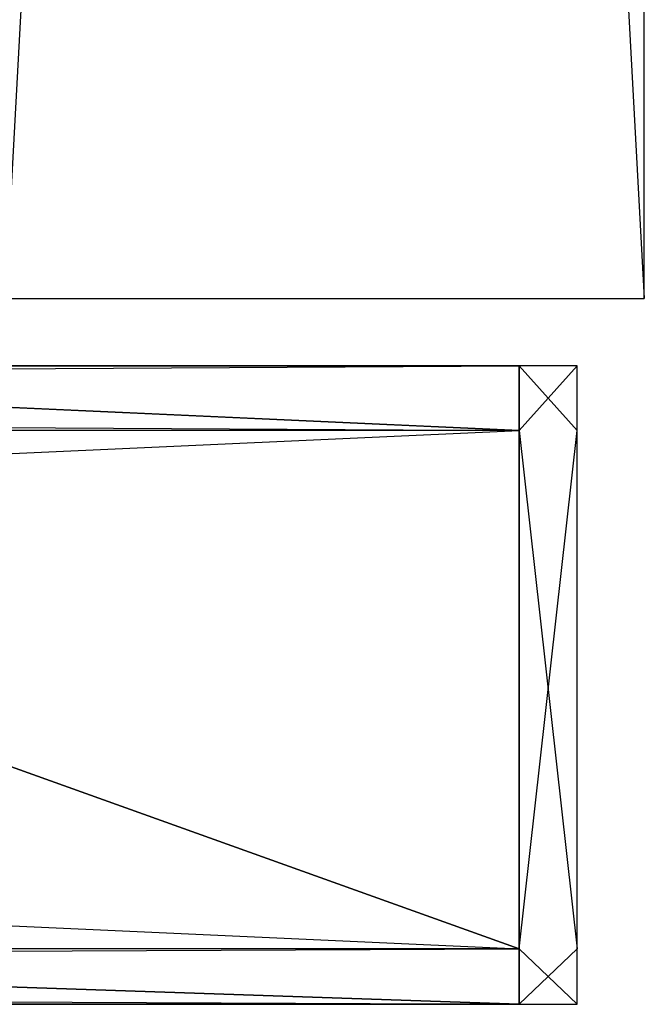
# Model space of a CAD drawing. Extents: x -0.35 to 0, y -0.372 to 0.
# Tile 72 of 75: x -0.019 to 0, y -0.37 to -0.341. Entities that reach past the tile are written whole.
import ezdxf

# ---------------------------------------------------------------- set-up
doc = ezdxf.new("R2010")
doc.units = 0
for name, color, linetype in [('L12_KORPUS_N_A707__7___REPLACEM', 7, 'CONTINUOUS'), ('L24_FRONTM_N_A707__0___REPLACEM', 7, 'CONTINUOUS'), ('L3_FRONTU_N_A707__0___REPLACEMT', 7, 'CONTINUOUS'), ('L9_FRONTO_N_A707__0___REPLACEMT', 7, 'CONTINUOUS')]:
    doc.layers.add(name, color=color, linetype=linetype)

msp = doc.modelspace()

# ---------------------------------------------------------------- linework, layer by layer
at = {"layer": 'L12_KORPUS_N_A707__7___REPLACEM', "color": 8}
for points, invisible_edges in [([(0, 0), (-0.019, -0.349), (-0.019, 0), (0, 0)], 13), ([(-0.019, -0.349), (0, 0), (0, -0.349), (-0.019, -0.349)], 14), ([(0, -0.349, 1.65), (-0.019, 0, 1.65), (-0.019, -0.349, 1.65), (0, -0.349, 1.65)], 13), ([(-0.019, 0, 1.65), (0, -0.349, 1.65), (0, 0, 1.65), (-0.019, 0, 1.65)], 14), ([(0, 0), (0, -0.349, 1.65), (0, -0.349), (0, 0)], 13), ([(0, -0.349, 1.65), (0, 0), (0, 0, 1.65), (0, -0.349, 1.65)], 14), ([(0, -0.349, 1.65), (-0.019, -0.349), (0, -0.349), (0, -0.349, 1.65)], 13), ([(-0.019, -0.349), (0, -0.349, 1.65), (-0.019, -0.349, 1.65), (-0.019, -0.349)], 14)]:
    msp.add_3dface(points, dxfattribs=dict(at, invisible_edges=invisible_edges))
at = {"layer": 'L24_FRONTM_N_A707__0___REPLACEM', "color": 8}
for points, invisible_edges in [([(-0.003722, -0.351, 0.68429), (-0.0597, -0.351, 0.54959), (-0.061342, -0.351, 0.549834), (-0.003722, -0.351, 0.68429)], 15), ([(-0.003722, -0.351, 0.68429), (-0.061342, -0.351, 0.549834), (-0.056527, -0.351, 0.658372), (-0.003722, -0.351, 0.68429)], 15), ([(-0.003722, -0.351, 0.68429), (-0.056527, -0.351, 0.548628), (-0.0597, -0.351, 0.54959), (-0.003722, -0.351, 0.68429)], 15), ([(-0.003722, -0.351, 0.68429), (-0.053602, -0.351, 0.547065), (-0.056527, -0.351, 0.548628), (-0.003722, -0.351, 0.68429)], 15), ([(-0.003722, -0.351, 0.68429), (-0.056527, -0.351, 0.658372), (-0.053602, -0.351, 0.659935), (-0.003722, -0.351, 0.68429)], 15), ([(-0.003722, -0.351, 0.68429), (-0.051039, -0.351, 0.544961), (-0.053602, -0.351, 0.547065), (-0.003722, -0.351, 0.68429)], 13), ([(-0.003722, -0.351, 0.68429), (-0.053602, -0.351, 0.659935), (-0.051039, -0.351, 0.662039), (-0.003722, -0.351, 0.68429)], 15), ([(-0.003722, -0.351, 0.68429), (-0.048935, -0.351, 0.542398), (-0.051039, -0.351, 0.544961), (-0.003722, -0.351, 0.68429)], 10), ([(-0.003722, -0.351, 0.68429), (-0.051039, -0.351, 0.662039), (-0.048935, -0.351, 0.664602), (-0.003722, -0.351, 0.68429)], 15), ([(-0.003722, -0.351, 0.68429), (-0.047372, -0.351, 0.539473), (-0.048935, -0.351, 0.542398), (-0.003722, -0.351, 0.68429)], 13), ([(-0.003722, -0.351, 0.68429), (-0.048935, -0.351, 0.664602), (-0.047372, -0.351, 0.667527), (-0.003722, -0.351, 0.68429)], 15), ([(-0.003722, -0.351, 0.68429), (-0.04641, -0.351, 0.5363), (-0.047372, -0.351, 0.539473), (-0.003722, -0.351, 0.68429)], 10), ([(-0.003722, -0.351, 0.68429), (-0.047372, -0.351, 0.667527), (-0.04641, -0.351, 0.6707), (-0.003722, -0.351, 0.68429)], 15), ([(-0.003722, -0.352928, 0.686), (-0.046085, -0.351, 0.686), (-0.046786, -0.352928, 0.686), (-0.003722, -0.352928, 0.686)], 13), ([(-0.046085, -0.351, 0.521), (-0.003722, -0.352928, 0.521), (-0.046786, -0.352928, 0.521), (-0.046085, -0.351, 0.521)], 13), ([(-0.003722, -0.351, 0.68429), (-0.046166, -0.351, 0.534658), (-0.04641, -0.351, 0.5363), (-0.003722, -0.351, 0.68429)], 13), ([(-0.003722, -0.351, 0.68429), (-0.04641, -0.351, 0.6707), (-0.046166, -0.351, 0.672342), (-0.003722, -0.351, 0.68429)], 15), ([(-0.046166, -0.351, 0.534658), (-0.003722, -0.351, 0.522414), (-0.046101, -0.351, 0.522414), (-0.046166, -0.351, 0.534658)], 13), ([(-0.003722, -0.351, 0.522414), (-0.046166, -0.351, 0.534658), (-0.003722, -0.351, 0.68429), (-0.003722, -0.351, 0.522414)], 10), ([(-0.003722, -0.351, 0.68429), (-0.046166, -0.351, 0.672342), (-0.046101, -0.351, 0.684585), (-0.003722, -0.351, 0.68429)], 15), ([(-0.046101, -0.351, 0.684585), (-0.003722, -0.351, 0.686), (-0.003722, -0.351, 0.68429), (-0.046101, -0.351, 0.684585)], 13), ([(-0.003722, -0.351, 0.686), (-0.046101, -0.351, 0.684585), (-0.046085, -0.351, 0.686), (-0.003722, -0.351, 0.686)], 14), ([(-0.046101, -0.351, 0.522414), (-0.003722, -0.351, 0.521), (-0.046085, -0.351, 0.521), (-0.046101, -0.351, 0.522414)], 13), ([(-0.003722, -0.351, 0.521), (-0.046101, -0.351, 0.522414), (-0.003722, -0.351, 0.522414), (-0.003722, -0.351, 0.521)], 14), ([(-0.046085, -0.351, 0.686), (-0.003722, -0.352928, 0.686), (-0.003722, -0.351, 0.686), (-0.046085, -0.351, 0.686)], 14), ([(-0.003722, -0.352928, 0.521), (-0.046085, -0.351, 0.521), (-0.003722, -0.351, 0.521), (-0.003722, -0.352928, 0.521)], 14), ([(-0.003722, -0.351, 0.522414), (-0.002, -0.351, 0.521), (-0.003722, -0.351, 0.521), (-0.003722, -0.351, 0.522414)], 13), ([(-0.002, -0.351, 0.521), (-0.003722, -0.351, 0.522414), (-0.002, -0.351, 0.522414), (-0.002, -0.351, 0.521)], 14), ([(-0.002, -0.351, 0.521), (-0.003722, -0.352928, 0.521), (-0.003722, -0.351, 0.521), (-0.002, -0.351, 0.521)], 13), ([(-0.003722, -0.352928, 0.521), (-0.002, -0.351, 0.521), (-0.002, -0.352928, 0.521), (-0.003722, -0.352928, 0.521)], 14), ([(-0.002, -0.352928, 0.686), (-0.003722, -0.351, 0.686), (-0.003722, -0.352928, 0.686), (-0.002, -0.352928, 0.686)], 13), ([(-0.003722, -0.351, 0.686), (-0.002, -0.352928, 0.686), (-0.002, -0.351, 0.686), (-0.003722, -0.351, 0.686)], 14), ([(-0.003722, -0.351, 0.68429), (-0.002, -0.351, 0.522414), (-0.003722, -0.351, 0.522414), (-0.003722, -0.351, 0.68429)], 13), ([(-0.002, -0.351, 0.522414), (-0.003722, -0.351, 0.68429), (-0.002, -0.351, 0.68429), (-0.002, -0.351, 0.522414)], 14), ([(-0.003722, -0.351, 0.686), (-0.002, -0.351, 0.68429), (-0.003722, -0.351, 0.68429), (-0.003722, -0.351, 0.686)], 13), ([(-0.002, -0.351, 0.68429), (-0.003722, -0.351, 0.686), (-0.002, -0.351, 0.686), (-0.002, -0.351, 0.68429)], 14), ([(-0.002, -0.351, 0.522414), (-0.002, -0.352928, 0.68429), (-0.002, -0.352928, 0.522414), (-0.002, -0.351, 0.522414)], 13), ([(-0.002, -0.352928, 0.68429), (-0.002, -0.351, 0.522414), (-0.002, -0.351, 0.68429), (-0.002, -0.352928, 0.68429)], 14), ([(-0.002, -0.351, 0.521), (-0.002, -0.352928, 0.522414), (-0.002, -0.352928, 0.521), (-0.002, -0.351, 0.521)], 13), ([(-0.002, -0.352928, 0.522414), (-0.002, -0.351, 0.521), (-0.002, -0.351, 0.522414), (-0.002, -0.352928, 0.522414)], 14), ([(-0.002, -0.351, 0.68429), (-0.002, -0.352928, 0.686), (-0.002, -0.352928, 0.68429), (-0.002, -0.351, 0.68429)], 13), ([(-0.002, -0.352928, 0.686), (-0.002, -0.351, 0.68429), (-0.002, -0.351, 0.686), (-0.002, -0.352928, 0.686)], 14), ([(-0.003722, -0.368345, 0.686), (-0.046786, -0.352928, 0.686), (-0.052398, -0.368345, 0.686), (-0.003722, -0.368345, 0.686)], 13), ([(-0.046786, -0.352928, 0.521), (-0.003722, -0.368345, 0.521), (-0.052398, -0.368345, 0.521), (-0.046786, -0.352928, 0.521)], 13), ([(-0.046786, -0.352928, 0.686), (-0.003722, -0.368345, 0.686), (-0.003722, -0.352928, 0.686), (-0.046786, -0.352928, 0.686)], 14), ([(-0.003722, -0.368345, 0.521), (-0.046786, -0.352928, 0.521), (-0.003722, -0.352928, 0.521), (-0.003722, -0.368345, 0.521)], 14), ([(-0.002, -0.352928, 0.521), (-0.003722, -0.368345, 0.521), (-0.003722, -0.352928, 0.521), (-0.002, -0.352928, 0.521)], 13), ([(-0.003722, -0.368345, 0.521), (-0.002, -0.352928, 0.521), (-0.002, -0.368345, 0.521), (-0.003722, -0.368345, 0.521)], 14), ([(-0.002, -0.368345, 0.686), (-0.003722, -0.352928, 0.686), (-0.003722, -0.368345, 0.686), (-0.002, -0.368345, 0.686)], 13), ([(-0.003722, -0.352928, 0.686), (-0.002, -0.368345, 0.686), (-0.002, -0.352928, 0.686), (-0.003722, -0.352928, 0.686)], 14), ([(-0.002, -0.352928, 0.521), (-0.002, -0.368345, 0.522414), (-0.002, -0.368345, 0.521), (-0.002, -0.352928, 0.521)], 13), ([(-0.002, -0.368345, 0.522414), (-0.002, -0.352928, 0.521), (-0.002, -0.352928, 0.522414), (-0.002, -0.368345, 0.522414)], 14), ([(-0.002, -0.352928, 0.522414), (-0.002, -0.368345, 0.68429), (-0.002, -0.368345, 0.522414), (-0.002, -0.352928, 0.522414)], 13), ([(-0.002, -0.368345, 0.68429), (-0.002, -0.352928, 0.522414), (-0.002, -0.352928, 0.68429), (-0.002, -0.368345, 0.68429)], 14), ([(-0.002, -0.352928, 0.68429), (-0.002, -0.368345, 0.686), (-0.002, -0.368345, 0.68429), (-0.002, -0.352928, 0.68429)], 13), ([(-0.002, -0.368345, 0.686), (-0.002, -0.352928, 0.68429), (-0.002, -0.352928, 0.686), (-0.002, -0.368345, 0.686)], 14), ([(-0.003722, -0.37, 0.686), (-0.052398, -0.368345, 0.686), (-0.053, -0.37, 0.686), (-0.003722, -0.37, 0.686)], 13), ([(-0.052398, -0.368345, 0.521), (-0.003722, -0.37, 0.521), (-0.053, -0.37, 0.521), (-0.052398, -0.368345, 0.521)], 13), ([(-0.052398, -0.368345, 0.686), (-0.003722, -0.37, 0.686), (-0.003722, -0.368345, 0.686), (-0.052398, -0.368345, 0.686)], 14), ([(-0.003722, -0.37, 0.521), (-0.052398, -0.368345, 0.521), (-0.003722, -0.368345, 0.521), (-0.003722, -0.37, 0.521)], 14), ([(-0.002, -0.368345, 0.521), (-0.003722, -0.37, 0.521), (-0.003722, -0.368345, 0.521), (-0.002, -0.368345, 0.521)], 13), ([(-0.003722, -0.37, 0.521), (-0.002, -0.368345, 0.521), (-0.002, -0.37, 0.521), (-0.003722, -0.37, 0.521)], 14), ([(-0.002, -0.37, 0.686), (-0.003722, -0.368345, 0.686), (-0.003722, -0.37, 0.686), (-0.002, -0.37, 0.686)], 13), ([(-0.003722, -0.368345, 0.686), (-0.002, -0.37, 0.686), (-0.002, -0.368345, 0.686), (-0.003722, -0.368345, 0.686)], 14), ([(-0.002, -0.368345, 0.522414), (-0.002, -0.37, 0.68429), (-0.002, -0.37, 0.522414), (-0.002, -0.368345, 0.522414)], 13), ([(-0.002, -0.37, 0.68429), (-0.002, -0.368345, 0.522414), (-0.002, -0.368345, 0.68429), (-0.002, -0.37, 0.68429)], 14), ([(-0.002, -0.368345, 0.521), (-0.002, -0.37, 0.522414), (-0.002, -0.37, 0.521), (-0.002, -0.368345, 0.521)], 13), ([(-0.002, -0.37, 0.522414), (-0.002, -0.368345, 0.521), (-0.002, -0.368345, 0.522414), (-0.002, -0.37, 0.522414)], 14), ([(-0.002, -0.368345, 0.68429), (-0.002, -0.37, 0.686), (-0.002, -0.37, 0.68429), (-0.002, -0.368345, 0.68429)], 13), ([(-0.002, -0.37, 0.686), (-0.002, -0.368345, 0.68429), (-0.002, -0.368345, 0.686), (-0.002, -0.37, 0.686)], 14), ([(-0.063, -0.37, 0.543), (-0.003722, -0.37, 0.68429), (-0.287, -0.37, 0.543), (-0.063, -0.37, 0.543)], 13), ([(-0.287, -0.37, 0.543), (-0.003722, -0.37, 0.68429), (-0.059173, -0.37, 0.664761), (-0.287, -0.37, 0.543)], 10), ([(-0.061049, -0.37, 0.542808), (-0.003722, -0.37, 0.68429), (-0.063, -0.37, 0.543), (-0.061049, -0.37, 0.542808)], 10), ([(-0.059173, -0.37, 0.542239), (-0.003722, -0.37, 0.68429), (-0.061049, -0.37, 0.542808), (-0.059173, -0.37, 0.542239)], 13), ([(-0.057444, -0.37, 0.541315), (-0.003722, -0.37, 0.68429), (-0.059173, -0.37, 0.542239), (-0.057444, -0.37, 0.541315)], 10), ([(-0.059173, -0.37, 0.664761), (-0.003722, -0.37, 0.68429), (-0.057444, -0.37, 0.665685), (-0.059173, -0.37, 0.664761)], 13), ([(-0.055929, -0.37, 0.540071), (-0.003722, -0.37, 0.68429), (-0.057444, -0.37, 0.541315), (-0.055929, -0.37, 0.540071)], 13), ([(-0.057444, -0.37, 0.665685), (-0.003722, -0.37, 0.68429), (-0.055929, -0.37, 0.666929), (-0.057444, -0.37, 0.665685)], 10), ([(-0.054685, -0.37, 0.538556), (-0.003722, -0.37, 0.68429), (-0.055929, -0.37, 0.540071), (-0.054685, -0.37, 0.538556)], 10), ([(-0.055929, -0.37, 0.666929), (-0.003722, -0.37, 0.68429), (-0.054685, -0.37, 0.668444), (-0.055929, -0.37, 0.666929)], 13), ([(-0.053761, -0.37, 0.536827), (-0.003722, -0.37, 0.68429), (-0.054685, -0.37, 0.538556), (-0.053761, -0.37, 0.536827)], 13), ([(-0.054685, -0.37, 0.668444), (-0.003722, -0.37, 0.68429), (-0.053761, -0.37, 0.670173), (-0.054685, -0.37, 0.668444)], 10), ([(-0.053192, -0.37, 0.534951), (-0.003722, -0.37, 0.68429), (-0.053761, -0.37, 0.536827), (-0.053192, -0.37, 0.534951)], 10), ([(-0.053761, -0.37, 0.670173), (-0.003722, -0.37, 0.68429), (-0.053192, -0.37, 0.672049), (-0.053761, -0.37, 0.670173)], 13), ([(-0.053, -0.37, 0.533), (-0.003722, -0.37, 0.68429), (-0.053192, -0.37, 0.534951), (-0.053, -0.37, 0.533)], 13), ([(-0.053192, -0.37, 0.672049), (-0.003722, -0.37, 0.68429), (-0.053, -0.37, 0.674), (-0.053192, -0.37, 0.672049)], 10), ([(-0.003722, -0.37, 0.68429), (-0.053, -0.37, 0.522414), (-0.003722, -0.37, 0.522414), (-0.003722, -0.37, 0.68429)], 13), ([(-0.053, -0.37, 0.522414), (-0.003722, -0.37, 0.68429), (-0.053, -0.37, 0.533), (-0.053, -0.37, 0.522414)], 10), ([(-0.053, -0.37, 0.674), (-0.003722, -0.37, 0.68429), (-0.053, -0.37, 0.684585), (-0.053, -0.37, 0.674)], 13), ([(-0.003722, -0.37, 0.686), (-0.053, -0.37, 0.684585), (-0.003722, -0.37, 0.68429), (-0.003722, -0.37, 0.686)], 13), ([(-0.053, -0.37, 0.684585), (-0.003722, -0.37, 0.686), (-0.053, -0.37, 0.686), (-0.053, -0.37, 0.684585)], 14), ([(-0.003722, -0.37, 0.522414), (-0.053, -0.37, 0.521), (-0.003722, -0.37, 0.521), (-0.003722, -0.37, 0.522414)], 13), ([(-0.053, -0.37, 0.521), (-0.003722, -0.37, 0.522414), (-0.053, -0.37, 0.522414), (-0.053, -0.37, 0.521)], 14), ([(-0.002, -0.37, 0.686), (-0.003722, -0.37, 0.68429), (-0.002, -0.37, 0.68429), (-0.002, -0.37, 0.686)], 13), ([(-0.003722, -0.37, 0.68429), (-0.002, -0.37, 0.686), (-0.003722, -0.37, 0.686), (-0.003722, -0.37, 0.68429)], 14), ([(-0.002, -0.37, 0.522414), (-0.003722, -0.37, 0.521), (-0.002, -0.37, 0.521), (-0.002, -0.37, 0.522414)], 13), ([(-0.003722, -0.37, 0.521), (-0.002, -0.37, 0.522414), (-0.003722, -0.37, 0.522414), (-0.003722, -0.37, 0.521)], 14), ([(-0.002, -0.37, 0.68429), (-0.003722, -0.37, 0.522414), (-0.002, -0.37, 0.522414), (-0.002, -0.37, 0.68429)], 13), ([(-0.003722, -0.37, 0.522414), (-0.002, -0.37, 0.68429), (-0.003722, -0.37, 0.68429), (-0.003722, -0.37, 0.522414)], 14)]:
    msp.add_3dface(points, dxfattribs=dict(at, invisible_edges=invisible_edges))
at = {"layer": 'L3_FRONTU_N_A707__0___REPLACEMT', "color": 8}
for points, invisible_edges in [([(-0.346193, -0.351, 0.00371), (-0.003722, -0.351, 0.002), (-0.346193, -0.351, 0.002), (-0.346193, -0.351, 0.00371)], 13), ([(-0.003722, -0.351, 0.002), (-0.346193, -0.351, 0.00371), (-0.003722, -0.351, 0.00371), (-0.003722, -0.351, 0.002)], 14), ([(-0.346193, -0.351, 0.514382), (-0.003722, -0.351, 0.00371), (-0.346193, -0.351, 0.00371), (-0.346193, -0.351, 0.514382)], 13), ([(-0.003722, -0.351, 0.00371), (-0.346193, -0.351, 0.514382), (-0.293473, -0.351, 0.488372), (-0.003722, -0.351, 0.00371)], 10), ([(-0.003722, -0.351, 0.002), (-0.346193, -0.352928, 0.002), (-0.346193, -0.351, 0.002), (-0.003722, -0.351, 0.002)], 13), ([(-0.346193, -0.352928, 0.002), (-0.003722, -0.351, 0.002), (-0.003722, -0.352928, 0.002), (-0.346193, -0.352928, 0.002)], 14), ([(-0.003722, -0.351, 0.00371), (-0.293473, -0.351, 0.488372), (-0.2903, -0.351, 0.48741), (-0.003722, -0.351, 0.00371)], 13), ([(-0.003722, -0.351, 0.00371), (-0.2903, -0.351, 0.48741), (-0.287, -0.351, 0.487085), (-0.003722, -0.351, 0.00371)], 10), ([(-0.061342, -0.351, 0.487166), (-0.003722, -0.351, 0.00371), (-0.287, -0.351, 0.487085), (-0.061342, -0.351, 0.487166)], 15), ([(-0.0597, -0.351, 0.48741), (-0.003722, -0.351, 0.00371), (-0.061342, -0.351, 0.487166), (-0.0597, -0.351, 0.48741)], 10), ([(-0.056527, -0.351, 0.488372), (-0.003722, -0.351, 0.00371), (-0.0597, -0.351, 0.48741), (-0.056527, -0.351, 0.488372)], 13), ([(-0.003722, -0.351, 0.00371), (-0.056527, -0.351, 0.488372), (-0.003722, -0.351, 0.514586), (-0.003722, -0.351, 0.00371)], 10), ([(-0.003722, -0.351, 0.514586), (-0.056527, -0.351, 0.488372), (-0.053602, -0.351, 0.489935), (-0.003722, -0.351, 0.514586)], 15), ([(-0.003722, -0.351, 0.514586), (-0.053602, -0.351, 0.489935), (-0.051039, -0.351, 0.492039), (-0.003722, -0.351, 0.514586)], 15), ([(-0.003722, -0.351, 0.514586), (-0.051039, -0.351, 0.492039), (-0.048935, -0.351, 0.494602), (-0.003722, -0.351, 0.514586)], 15), ([(-0.003722, -0.351, 0.514586), (-0.048935, -0.351, 0.494602), (-0.047372, -0.351, 0.497527), (-0.003722, -0.351, 0.514586)], 15), ([(-0.003722, -0.351, 0.514586), (-0.047372, -0.351, 0.497527), (-0.04641, -0.351, 0.5007), (-0.003722, -0.351, 0.514586)], 15), ([(-0.003722, -0.352928, 0.516), (-0.046085, -0.351, 0.516), (-0.046786, -0.352928, 0.516), (-0.003722, -0.352928, 0.516)], 13), ([(-0.003722, -0.351, 0.514586), (-0.04641, -0.351, 0.5007), (-0.046166, -0.351, 0.502342), (-0.003722, -0.351, 0.514586)], 15), ([(-0.003722, -0.351, 0.514586), (-0.046166, -0.351, 0.502342), (-0.046101, -0.351, 0.514586), (-0.003722, -0.351, 0.514586)], 13), ([(-0.046085, -0.351, 0.516), (-0.003722, -0.351, 0.514586), (-0.046101, -0.351, 0.514586), (-0.046085, -0.351, 0.516)], 13), ([(-0.046085, -0.351, 0.516), (-0.003722, -0.352928, 0.516), (-0.003722, -0.351, 0.516), (-0.046085, -0.351, 0.516)], 14), ([(-0.003722, -0.351, 0.514586), (-0.046085, -0.351, 0.516), (-0.003722, -0.351, 0.516), (-0.003722, -0.351, 0.514586)], 14), ([(-0.003722, -0.351, 0.00371), (-0.002, -0.351, 0.002), (-0.003722, -0.351, 0.002), (-0.003722, -0.351, 0.00371)], 13), ([(-0.002, -0.351, 0.002), (-0.003722, -0.351, 0.00371), (-0.002, -0.351, 0.00371), (-0.002, -0.351, 0.002)], 14), ([(-0.003722, -0.351, 0.514586), (-0.002, -0.351, 0.00371), (-0.003722, -0.351, 0.00371), (-0.003722, -0.351, 0.514586)], 13), ([(-0.002, -0.351, 0.00371), (-0.003722, -0.351, 0.514586), (-0.002, -0.351, 0.514586), (-0.002, -0.351, 0.00371)], 14), ([(-0.002, -0.351, 0.002), (-0.003722, -0.352928, 0.002), (-0.003722, -0.351, 0.002), (-0.002, -0.351, 0.002)], 13), ([(-0.003722, -0.352928, 0.002), (-0.002, -0.351, 0.002), (-0.002, -0.352928, 0.002), (-0.003722, -0.352928, 0.002)], 14), ([(-0.002, -0.352928, 0.516), (-0.003722, -0.351, 0.516), (-0.003722, -0.352928, 0.516), (-0.002, -0.352928, 0.516)], 13), ([(-0.003722, -0.351, 0.516), (-0.002, -0.352928, 0.516), (-0.002, -0.351, 0.516), (-0.003722, -0.351, 0.516)], 14), ([(-0.003722, -0.351, 0.516), (-0.002, -0.351, 0.514586), (-0.003722, -0.351, 0.514586), (-0.003722, -0.351, 0.516)], 13), ([(-0.002, -0.351, 0.514586), (-0.003722, -0.351, 0.516), (-0.002, -0.351, 0.516), (-0.002, -0.351, 0.514586)], 14), ([(-0.002, -0.351, 0.002), (-0.002, -0.352928, 0.00371), (-0.002, -0.352928, 0.002), (-0.002, -0.351, 0.002)], 13), ([(-0.002, -0.352928, 0.00371), (-0.002, -0.351, 0.002), (-0.002, -0.351, 0.00371), (-0.002, -0.352928, 0.00371)], 14), ([(-0.002, -0.351, 0.514586), (-0.002, -0.352928, 0.516), (-0.002, -0.352928, 0.514586), (-0.002, -0.351, 0.514586)], 13), ([(-0.002, -0.352928, 0.516), (-0.002, -0.351, 0.514586), (-0.002, -0.351, 0.516), (-0.002, -0.352928, 0.516)], 14), ([(-0.002, -0.351, 0.00371), (-0.002, -0.352928, 0.514586), (-0.002, -0.352928, 0.00371), (-0.002, -0.351, 0.00371)], 13), ([(-0.002, -0.352928, 0.514586), (-0.002, -0.351, 0.00371), (-0.002, -0.351, 0.514586), (-0.002, -0.352928, 0.514586)], 14), ([(-0.003722, -0.352928, 0.002), (-0.346193, -0.368345, 0.002), (-0.346193, -0.352928, 0.002), (-0.003722, -0.352928, 0.002)], 13), ([(-0.346193, -0.368345, 0.002), (-0.003722, -0.352928, 0.002), (-0.003722, -0.368345, 0.002), (-0.346193, -0.368345, 0.002)], 14), ([(-0.003722, -0.368345, 0.516), (-0.046786, -0.352928, 0.516), (-0.052398, -0.368345, 0.516), (-0.003722, -0.368345, 0.516)], 13), ([(-0.046786, -0.352928, 0.516), (-0.003722, -0.368345, 0.516), (-0.003722, -0.352928, 0.516), (-0.046786, -0.352928, 0.516)], 14), ([(-0.002, -0.352928, 0.002), (-0.003722, -0.368345, 0.002), (-0.003722, -0.352928, 0.002), (-0.002, -0.352928, 0.002)], 13), ([(-0.003722, -0.368345, 0.002), (-0.002, -0.352928, 0.002), (-0.002, -0.368345, 0.002), (-0.003722, -0.368345, 0.002)], 14), ([(-0.002, -0.368345, 0.516), (-0.003722, -0.352928, 0.516), (-0.003722, -0.368345, 0.516), (-0.002, -0.368345, 0.516)], 13), ([(-0.003722, -0.352928, 0.516), (-0.002, -0.368345, 0.516), (-0.002, -0.352928, 0.516), (-0.003722, -0.352928, 0.516)], 14), ([(-0.002, -0.352928, 0.002), (-0.002, -0.368345, 0.00371), (-0.002, -0.368345, 0.002), (-0.002, -0.352928, 0.002)], 13), ([(-0.002, -0.368345, 0.00371), (-0.002, -0.352928, 0.002), (-0.002, -0.352928, 0.00371), (-0.002, -0.368345, 0.00371)], 14), ([(-0.002, -0.352928, 0.00371), (-0.002, -0.368345, 0.514586), (-0.002, -0.368345, 0.00371), (-0.002, -0.352928, 0.00371)], 13), ([(-0.002, -0.368345, 0.514586), (-0.002, -0.352928, 0.00371), (-0.002, -0.352928, 0.514586), (-0.002, -0.368345, 0.514586)], 14), ([(-0.002, -0.352928, 0.514586), (-0.002, -0.368345, 0.516), (-0.002, -0.368345, 0.514586), (-0.002, -0.352928, 0.514586)], 13), ([(-0.002, -0.368345, 0.516), (-0.002, -0.352928, 0.514586), (-0.002, -0.352928, 0.516), (-0.002, -0.368345, 0.516)], 14), ([(-0.003722, -0.368345, 0.002), (-0.346193, -0.37, 0.002), (-0.346193, -0.368345, 0.002), (-0.003722, -0.368345, 0.002)], 13), ([(-0.346193, -0.37, 0.002), (-0.003722, -0.368345, 0.002), (-0.003722, -0.37, 0.002), (-0.346193, -0.37, 0.002)], 14), ([(-0.003722, -0.37, 0.516), (-0.052398, -0.368345, 0.516), (-0.053, -0.37, 0.516), (-0.003722, -0.37, 0.516)], 13), ([(-0.052398, -0.368345, 0.516), (-0.003722, -0.37, 0.516), (-0.003722, -0.368345, 0.516), (-0.052398, -0.368345, 0.516)], 14), ([(-0.002, -0.368345, 0.002), (-0.003722, -0.37, 0.002), (-0.003722, -0.368345, 0.002), (-0.002, -0.368345, 0.002)], 13), ([(-0.003722, -0.37, 0.002), (-0.002, -0.368345, 0.002), (-0.002, -0.37, 0.002), (-0.003722, -0.37, 0.002)], 14), ([(-0.002, -0.37, 0.516), (-0.003722, -0.368345, 0.516), (-0.003722, -0.37, 0.516), (-0.002, -0.37, 0.516)], 13), ([(-0.003722, -0.368345, 0.516), (-0.002, -0.37, 0.516), (-0.002, -0.368345, 0.516), (-0.003722, -0.368345, 0.516)], 14), ([(-0.002, -0.368345, 0.002), (-0.002, -0.37, 0.00371), (-0.002, -0.37, 0.002), (-0.002, -0.368345, 0.002)], 13), ([(-0.002, -0.37, 0.00371), (-0.002, -0.368345, 0.002), (-0.002, -0.368345, 0.00371), (-0.002, -0.37, 0.00371)], 14), ([(-0.002, -0.368345, 0.514586), (-0.002, -0.37, 0.516), (-0.002, -0.37, 0.514586), (-0.002, -0.368345, 0.514586)], 13), ([(-0.002, -0.37, 0.516), (-0.002, -0.368345, 0.514586), (-0.002, -0.368345, 0.516), (-0.002, -0.37, 0.516)], 14), ([(-0.002, -0.368345, 0.00371), (-0.002, -0.37, 0.514586), (-0.002, -0.37, 0.00371), (-0.002, -0.368345, 0.00371)], 13), ([(-0.002, -0.37, 0.514586), (-0.002, -0.368345, 0.00371), (-0.002, -0.368345, 0.514586), (-0.002, -0.37, 0.514586)], 14), ([(-0.003722, -0.37, 0.514586), (-0.346193, -0.37, 0.00371), (-0.003722, -0.37, 0.00371), (-0.003722, -0.37, 0.514586)], 13), ([(-0.346193, -0.37, 0.00371), (-0.003722, -0.37, 0.514586), (-0.059173, -0.37, 0.494761), (-0.346193, -0.37, 0.00371)], 10), ([(-0.003722, -0.37, 0.00371), (-0.346193, -0.37, 0.002), (-0.003722, -0.37, 0.002), (-0.003722, -0.37, 0.00371)], 13), ([(-0.346193, -0.37, 0.002), (-0.003722, -0.37, 0.00371), (-0.346193, -0.37, 0.00371), (-0.346193, -0.37, 0.002)], 14), ([(-0.059173, -0.37, 0.494761), (-0.003722, -0.37, 0.514586), (-0.057444, -0.37, 0.495685), (-0.059173, -0.37, 0.494761)], 13), ([(-0.057444, -0.37, 0.495685), (-0.003722, -0.37, 0.514586), (-0.055929, -0.37, 0.496929), (-0.057444, -0.37, 0.495685)], 10), ([(-0.055929, -0.37, 0.496929), (-0.003722, -0.37, 0.514586), (-0.054685, -0.37, 0.498444), (-0.055929, -0.37, 0.496929)], 13), ([(-0.054685, -0.37, 0.498444), (-0.003722, -0.37, 0.514586), (-0.053761, -0.37, 0.500173), (-0.054685, -0.37, 0.498444)], 10), ([(-0.053761, -0.37, 0.500173), (-0.003722, -0.37, 0.514586), (-0.053192, -0.37, 0.502049), (-0.053761, -0.37, 0.500173)], 13), ([(-0.053192, -0.37, 0.502049), (-0.003722, -0.37, 0.514586), (-0.053, -0.37, 0.504), (-0.053192, -0.37, 0.502049)], 10), ([(-0.053, -0.37, 0.504), (-0.003722, -0.37, 0.514586), (-0.053, -0.37, 0.514586), (-0.053, -0.37, 0.504)], 13), ([(-0.003722, -0.37, 0.516), (-0.053, -0.37, 0.514586), (-0.003722, -0.37, 0.514586), (-0.003722, -0.37, 0.516)], 13), ([(-0.053, -0.37, 0.514586), (-0.003722, -0.37, 0.516), (-0.053, -0.37, 0.516), (-0.053, -0.37, 0.514586)], 14), ([(-0.002, -0.37, 0.514586), (-0.003722, -0.37, 0.00371), (-0.002, -0.37, 0.00371), (-0.002, -0.37, 0.514586)], 13), ([(-0.003722, -0.37, 0.00371), (-0.002, -0.37, 0.514586), (-0.003722, -0.37, 0.514586), (-0.003722, -0.37, 0.00371)], 14), ([(-0.002, -0.37, 0.516), (-0.003722, -0.37, 0.514586), (-0.002, -0.37, 0.514586), (-0.002, -0.37, 0.516)], 13), ([(-0.003722, -0.37, 0.514586), (-0.002, -0.37, 0.516), (-0.003722, -0.37, 0.516), (-0.003722, -0.37, 0.514586)], 14), ([(-0.002, -0.37, 0.00371), (-0.003722, -0.37, 0.002), (-0.002, -0.37, 0.002), (-0.002, -0.37, 0.00371)], 13), ([(-0.003722, -0.37, 0.002), (-0.002, -0.37, 0.00371), (-0.003722, -0.37, 0.00371), (-0.003722, -0.37, 0.002)], 14)]:
    msp.add_3dface(points, dxfattribs=dict(at, invisible_edges=invisible_edges))
at = {"layer": 'L9_FRONTO_N_A707__0___REPLACEMT', "color": 8}
for points, invisible_edges in [([(-0.346193, -0.351, 1.648), (-0.003722, -0.351, 1.64629), (-0.346193, -0.351, 1.64629), (-0.346193, -0.351, 1.648)], 13), ([(-0.003722, -0.351, 1.64629), (-0.346193, -0.351, 1.648), (-0.003722, -0.351, 1.648), (-0.003722, -0.351, 1.64629)], 14), ([(-0.003722, -0.351, 1.64629), (-0.287, -0.351, 0.719915), (-0.346193, -0.351, 1.64629), (-0.003722, -0.351, 1.64629)], 13), ([(-0.003722, -0.352928, 1.648), (-0.346193, -0.351, 1.648), (-0.346193, -0.352928, 1.648), (-0.003722, -0.352928, 1.648)], 13), ([(-0.346193, -0.351, 1.648), (-0.003722, -0.352928, 1.648), (-0.003722, -0.351, 1.648), (-0.346193, -0.351, 1.648)], 14), ([(-0.003722, -0.351, 1.64629), (-0.061342, -0.351, 0.719834), (-0.287, -0.351, 0.719915), (-0.003722, -0.351, 1.64629)], 15), ([(-0.003722, -0.351, 1.64629), (-0.0597, -0.351, 0.71959), (-0.061342, -0.351, 0.719834), (-0.003722, -0.351, 1.64629)], 15), ([(-0.003722, -0.351, 1.64629), (-0.056527, -0.351, 0.718628), (-0.0597, -0.351, 0.71959), (-0.003722, -0.351, 1.64629)], 15), ([(-0.003722, -0.351, 1.64629), (-0.053602, -0.351, 0.717065), (-0.056527, -0.351, 0.718628), (-0.003722, -0.351, 1.64629)], 15), ([(-0.003722, -0.351, 1.64629), (-0.051039, -0.351, 0.714961), (-0.053602, -0.351, 0.717065), (-0.003722, -0.351, 1.64629)], 15), ([(-0.003722, -0.351, 1.64629), (-0.048935, -0.351, 0.712398), (-0.051039, -0.351, 0.714961), (-0.003722, -0.351, 1.64629)], 15), ([(-0.003722, -0.351, 1.64629), (-0.047372, -0.351, 0.709473), (-0.048935, -0.351, 0.712398), (-0.003722, -0.351, 1.64629)], 13), ([(-0.003722, -0.351, 1.64629), (-0.04641, -0.351, 0.7063), (-0.047372, -0.351, 0.709473), (-0.003722, -0.351, 1.64629)], 10), ([(-0.046085, -0.351, 0.691), (-0.003722, -0.352928, 0.691), (-0.046786, -0.352928, 0.691), (-0.046085, -0.351, 0.691)], 13), ([(-0.003722, -0.351, 1.64629), (-0.046166, -0.351, 0.704658), (-0.04641, -0.351, 0.7063), (-0.003722, -0.351, 1.64629)], 13), ([(-0.046166, -0.351, 0.704658), (-0.003722, -0.351, 0.692414), (-0.046101, -0.351, 0.692414), (-0.046166, -0.351, 0.704658)], 13), ([(-0.003722, -0.351, 0.692414), (-0.046166, -0.351, 0.704658), (-0.003722, -0.351, 1.64629), (-0.003722, -0.351, 0.692414)], 10), ([(-0.046101, -0.351, 0.692414), (-0.003722, -0.351, 0.691), (-0.046085, -0.351, 0.691), (-0.046101, -0.351, 0.692414)], 13), ([(-0.003722, -0.351, 0.691), (-0.046101, -0.351, 0.692414), (-0.003722, -0.351, 0.692414), (-0.003722, -0.351, 0.691)], 14), ([(-0.003722, -0.352928, 0.691), (-0.046085, -0.351, 0.691), (-0.003722, -0.351, 0.691), (-0.003722, -0.352928, 0.691)], 14), ([(-0.003722, -0.351, 1.648), (-0.002, -0.351, 1.64629), (-0.003722, -0.351, 1.64629), (-0.003722, -0.351, 1.648)], 13), ([(-0.002, -0.351, 1.64629), (-0.003722, -0.351, 1.648), (-0.002, -0.351, 1.648), (-0.002, -0.351, 1.64629)], 14), ([(-0.003722, -0.351, 1.64629), (-0.002, -0.351, 0.692414), (-0.003722, -0.351, 0.692414), (-0.003722, -0.351, 1.64629)], 13), ([(-0.002, -0.351, 0.692414), (-0.003722, -0.351, 1.64629), (-0.002, -0.351, 1.64629), (-0.002, -0.351, 0.692414)], 14), ([(-0.002, -0.352928, 1.648), (-0.003722, -0.351, 1.648), (-0.003722, -0.352928, 1.648), (-0.002, -0.352928, 1.648)], 13), ([(-0.003722, -0.351, 1.648), (-0.002, -0.352928, 1.648), (-0.002, -0.351, 1.648), (-0.003722, -0.351, 1.648)], 14), ([(-0.002, -0.351, 0.691), (-0.003722, -0.352928, 0.691), (-0.003722, -0.351, 0.691), (-0.002, -0.351, 0.691)], 13), ([(-0.003722, -0.352928, 0.691), (-0.002, -0.351, 0.691), (-0.002, -0.352928, 0.691), (-0.003722, -0.352928, 0.691)], 14), ([(-0.003722, -0.351, 0.692414), (-0.002, -0.351, 0.691), (-0.003722, -0.351, 0.691), (-0.003722, -0.351, 0.692414)], 13), ([(-0.002, -0.351, 0.691), (-0.003722, -0.351, 0.692414), (-0.002, -0.351, 0.692414), (-0.002, -0.351, 0.691)], 14), ([(-0.002, -0.351, 1.64629), (-0.002, -0.352928, 1.648), (-0.002, -0.352928, 1.64629), (-0.002, -0.351, 1.64629)], 13), ([(-0.002, -0.352928, 1.648), (-0.002, -0.351, 1.64629), (-0.002, -0.351, 1.648), (-0.002, -0.352928, 1.648)], 14), ([(-0.002, -0.351, 0.691), (-0.002, -0.352928, 0.692414), (-0.002, -0.352928, 0.691), (-0.002, -0.351, 0.691)], 13), ([(-0.002, -0.352928, 0.692414), (-0.002, -0.351, 0.691), (-0.002, -0.351, 0.692414), (-0.002, -0.352928, 0.692414)], 14), ([(-0.002, -0.351, 0.692414), (-0.002, -0.352928, 1.64629), (-0.002, -0.352928, 0.692414), (-0.002, -0.351, 0.692414)], 13), ([(-0.002, -0.352928, 1.64629), (-0.002, -0.351, 0.692414), (-0.002, -0.351, 1.64629), (-0.002, -0.352928, 1.64629)], 14), ([(-0.003722, -0.368345, 1.648), (-0.346193, -0.352928, 1.648), (-0.346193, -0.368345, 1.648), (-0.003722, -0.368345, 1.648)], 13), ([(-0.346193, -0.352928, 1.648), (-0.003722, -0.368345, 1.648), (-0.003722, -0.352928, 1.648), (-0.346193, -0.352928, 1.648)], 14), ([(-0.046786, -0.352928, 0.691), (-0.003722, -0.368345, 0.691), (-0.052398, -0.368345, 0.691), (-0.046786, -0.352928, 0.691)], 13), ([(-0.003722, -0.368345, 0.691), (-0.046786, -0.352928, 0.691), (-0.003722, -0.352928, 0.691), (-0.003722, -0.368345, 0.691)], 14), ([(-0.002, -0.368345, 1.648), (-0.003722, -0.352928, 1.648), (-0.003722, -0.368345, 1.648), (-0.002, -0.368345, 1.648)], 13), ([(-0.003722, -0.352928, 1.648), (-0.002, -0.368345, 1.648), (-0.002, -0.352928, 1.648), (-0.003722, -0.352928, 1.648)], 14), ([(-0.002, -0.352928, 0.691), (-0.003722, -0.368345, 0.691), (-0.003722, -0.352928, 0.691), (-0.002, -0.352928, 0.691)], 13), ([(-0.003722, -0.368345, 0.691), (-0.002, -0.352928, 0.691), (-0.002, -0.368345, 0.691), (-0.003722, -0.368345, 0.691)], 14), ([(-0.002, -0.352928, 1.64629), (-0.002, -0.368345, 1.648), (-0.002, -0.368345, 1.64629), (-0.002, -0.352928, 1.64629)], 13), ([(-0.002, -0.368345, 1.648), (-0.002, -0.352928, 1.64629), (-0.002, -0.352928, 1.648), (-0.002, -0.368345, 1.648)], 14), ([(-0.002, -0.352928, 0.692414), (-0.002, -0.368345, 1.64629), (-0.002, -0.368345, 0.692414), (-0.002, -0.352928, 0.692414)], 13), ([(-0.002, -0.368345, 1.64629), (-0.002, -0.352928, 0.692414), (-0.002, -0.352928, 1.64629), (-0.002, -0.368345, 1.64629)], 14), ([(-0.002, -0.352928, 0.691), (-0.002, -0.368345, 0.692414), (-0.002, -0.368345, 0.691), (-0.002, -0.352928, 0.691)], 13), ([(-0.002, -0.368345, 0.692414), (-0.002, -0.352928, 0.691), (-0.002, -0.352928, 0.692414), (-0.002, -0.368345, 0.692414)], 14), ([(-0.003722, -0.37, 1.648), (-0.346193, -0.368345, 1.648), (-0.346193, -0.37, 1.648), (-0.003722, -0.37, 1.648)], 13), ([(-0.346193, -0.368345, 1.648), (-0.003722, -0.37, 1.648), (-0.003722, -0.368345, 1.648), (-0.346193, -0.368345, 1.648)], 14), ([(-0.052398, -0.368345, 0.691), (-0.003722, -0.37, 0.691), (-0.053, -0.37, 0.691), (-0.052398, -0.368345, 0.691)], 13), ([(-0.003722, -0.37, 0.691), (-0.052398, -0.368345, 0.691), (-0.003722, -0.368345, 0.691), (-0.003722, -0.37, 0.691)], 14), ([(-0.002, -0.37, 1.648), (-0.003722, -0.368345, 1.648), (-0.003722, -0.37, 1.648), (-0.002, -0.37, 1.648)], 13), ([(-0.003722, -0.368345, 1.648), (-0.002, -0.37, 1.648), (-0.002, -0.368345, 1.648), (-0.003722, -0.368345, 1.648)], 14), ([(-0.002, -0.368345, 0.691), (-0.003722, -0.37, 0.691), (-0.003722, -0.368345, 0.691), (-0.002, -0.368345, 0.691)], 13), ([(-0.003722, -0.37, 0.691), (-0.002, -0.368345, 0.691), (-0.002, -0.37, 0.691), (-0.003722, -0.37, 0.691)], 14), ([(-0.002, -0.368345, 1.64629), (-0.002, -0.37, 1.648), (-0.002, -0.37, 1.64629), (-0.002, -0.368345, 1.64629)], 13), ([(-0.002, -0.37, 1.648), (-0.002, -0.368345, 1.64629), (-0.002, -0.368345, 1.648), (-0.002, -0.37, 1.648)], 14), ([(-0.002, -0.368345, 0.691), (-0.002, -0.37, 0.692414), (-0.002, -0.37, 0.691), (-0.002, -0.368345, 0.691)], 13), ([(-0.002, -0.37, 0.692414), (-0.002, -0.368345, 0.691), (-0.002, -0.368345, 0.692414), (-0.002, -0.37, 0.692414)], 14), ([(-0.002, -0.368345, 0.692414), (-0.002, -0.37, 1.64629), (-0.002, -0.37, 0.692414), (-0.002, -0.368345, 0.692414)], 13), ([(-0.002, -0.37, 1.64629), (-0.002, -0.368345, 0.692414), (-0.002, -0.368345, 1.64629), (-0.002, -0.37, 1.64629)], 14), ([(-0.346193, -0.37, 1.64629), (-0.287, -0.37, 0.713), (-0.003722, -0.37, 1.64629), (-0.346193, -0.37, 1.64629)], 13), ([(-0.003722, -0.37, 1.648), (-0.346193, -0.37, 1.64629), (-0.003722, -0.37, 1.64629), (-0.003722, -0.37, 1.648)], 13), ([(-0.346193, -0.37, 1.64629), (-0.003722, -0.37, 1.648), (-0.346193, -0.37, 1.648), (-0.346193, -0.37, 1.64629)], 14), ([(-0.063, -0.37, 0.713), (-0.003722, -0.37, 1.64629), (-0.287, -0.37, 0.713), (-0.063, -0.37, 0.713)], 13), ([(-0.061049, -0.37, 0.712808), (-0.003722, -0.37, 1.64629), (-0.063, -0.37, 0.713), (-0.061049, -0.37, 0.712808)], 10), ([(-0.059173, -0.37, 0.712239), (-0.003722, -0.37, 1.64629), (-0.061049, -0.37, 0.712808), (-0.059173, -0.37, 0.712239)], 13), ([(-0.057444, -0.37, 0.711315), (-0.003722, -0.37, 1.64629), (-0.059173, -0.37, 0.712239), (-0.057444, -0.37, 0.711315)], 10), ([(-0.055929, -0.37, 0.710071), (-0.003722, -0.37, 1.64629), (-0.057444, -0.37, 0.711315), (-0.055929, -0.37, 0.710071)], 13), ([(-0.054685, -0.37, 0.708556), (-0.003722, -0.37, 1.64629), (-0.055929, -0.37, 0.710071), (-0.054685, -0.37, 0.708556)], 10), ([(-0.053761, -0.37, 0.706827), (-0.003722, -0.37, 1.64629), (-0.054685, -0.37, 0.708556), (-0.053761, -0.37, 0.706827)], 13), ([(-0.053192, -0.37, 0.704951), (-0.003722, -0.37, 1.64629), (-0.053761, -0.37, 0.706827), (-0.053192, -0.37, 0.704951)], 10), ([(-0.053, -0.37, 0.703), (-0.003722, -0.37, 1.64629), (-0.053192, -0.37, 0.704951), (-0.053, -0.37, 0.703)], 13), ([(-0.003722, -0.37, 1.64629), (-0.053, -0.37, 0.692414), (-0.003722, -0.37, 0.692414), (-0.003722, -0.37, 1.64629)], 13), ([(-0.053, -0.37, 0.692414), (-0.003722, -0.37, 1.64629), (-0.053, -0.37, 0.703), (-0.053, -0.37, 0.692414)], 10), ([(-0.003722, -0.37, 0.692414), (-0.053, -0.37, 0.691), (-0.003722, -0.37, 0.691), (-0.003722, -0.37, 0.692414)], 13), ([(-0.053, -0.37, 0.691), (-0.003722, -0.37, 0.692414), (-0.053, -0.37, 0.692414), (-0.053, -0.37, 0.691)], 14), ([(-0.002, -0.37, 1.64629), (-0.003722, -0.37, 0.692414), (-0.002, -0.37, 0.692414), (-0.002, -0.37, 1.64629)], 13), ([(-0.003722, -0.37, 0.692414), (-0.002, -0.37, 1.64629), (-0.003722, -0.37, 1.64629), (-0.003722, -0.37, 0.692414)], 14), ([(-0.002, -0.37, 0.692414), (-0.003722, -0.37, 0.691), (-0.002, -0.37, 0.691), (-0.002, -0.37, 0.692414)], 13), ([(-0.003722, -0.37, 0.691), (-0.002, -0.37, 0.692414), (-0.003722, -0.37, 0.692414), (-0.003722, -0.37, 0.691)], 14), ([(-0.002, -0.37, 1.648), (-0.003722, -0.37, 1.64629), (-0.002, -0.37, 1.64629), (-0.002, -0.37, 1.648)], 13), ([(-0.003722, -0.37, 1.64629), (-0.002, -0.37, 1.648), (-0.003722, -0.37, 1.648), (-0.003722, -0.37, 1.64629)], 14)]:
    msp.add_3dface(points, dxfattribs=dict(at, invisible_edges=invisible_edges))

doc.saveas('drawing.dxf')
